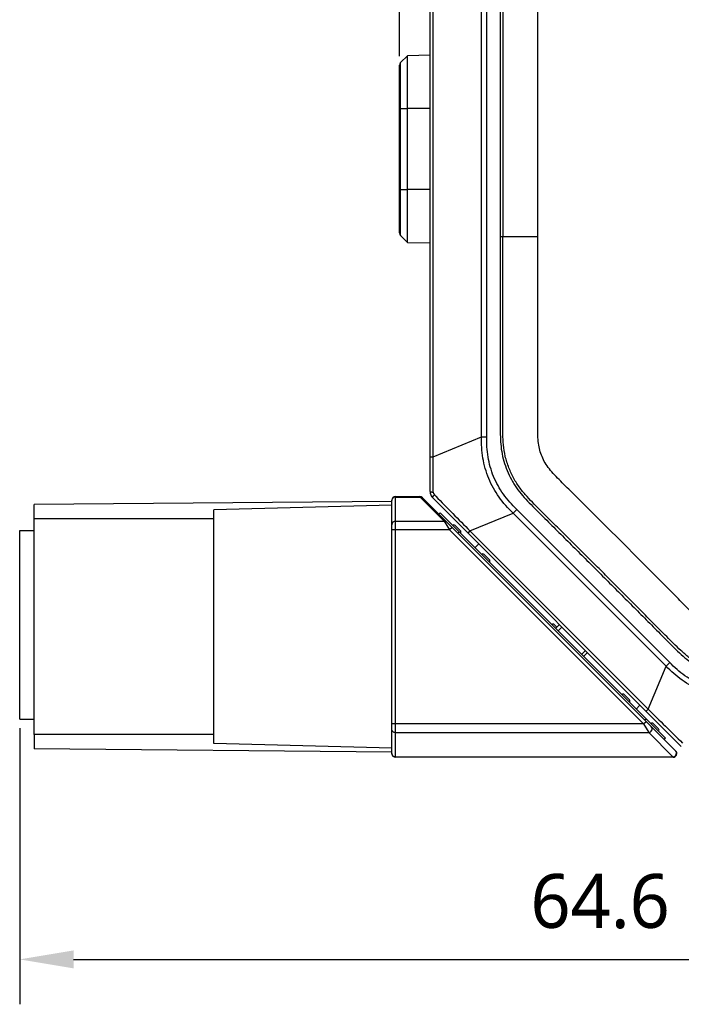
# Model space of a CAD drawing. Header units: millimetres. Extents: x -330 to 72, y 157 to 679.
# Tile 25 of 38: x -227 to -190, y 447 to 501. Entities that reach past the tile are written whole.
import ezdxf

# ---------------------------------------------------------------- set-up
doc = ezdxf.new("R2010")
doc.units = ezdxf.units.MM
doc.header["$LTSCALE"] = 23.1
doc.header["$PDMODE"] = 3
doc.header["$PDSIZE"] = 8
doc.layers.get('0').update_dxf_attribs({"linetype": 'CONTINUOUS'})
doc.layers.get('Defpoints').update_dxf_attribs({"linetype": 'CONTINUOUS'})
for name, color, linetype in [('08_ALL_DRAFTS', 7, 'CONTINUOUS'), ('09_ALL_ROUNDS', 7, 'CONTINUOUS'), ('20_ALL_FEATURES', 7, 'CONTINUOUS'), ('51__DRAFT_DIMS', 7, 'CONTINUOUS')]:
    doc.layers.add(name, color=color, linetype=linetype)
doc.styles.get("Standard").update_dxf_attribs({"font": 'Roboto-Regular.ttf'})
doc.dimstyles.new('DIMSTYLE_8', dxfattribs={"dimtxt": 3, "dimasz": 3, "dimexe": 2.5, "dimexo": 0.5, "dimgap": 0.75, "dimtad": 1, "dimdsep": 46, "dimtxsty": 'STANDARD', "dimblk": '_FILLED', "dimblk1": '_FILLED', "dimblk2": '_FILLED', "dimcen": 0.09, "dimclrt": 3, "dimazin": 2, "dimtp": 0.3, "dimtm": 0.3, "dimtfac": 1, "dimtofl": 0, "dimtmove": 0, "dimatfit": 3, "dimldrblk": '_FILLED', "dimfxl": 1, "dimtolj": 1, "dimarcsym": 0})

# ---------------------------------------------------------------- blocks, each defined once
blk = doc.blocks.new('_FILLED')
at = {"color": 0, "linetype": 'ByBlock'}
blk.add_solid([(0, 0), (-1, 0.167), (-1, -0.167)], dxfattribs=at)
blk = doc.blocks.new('*D7')
at = {"layer": '51__DRAFT_DIMS', "color": 0, "lineweight": -2}
for p, q in [((-205.391, 499.412), (-205.391, 535.13)), ((-161.891, 512.198), (-161.891, 535.13)), ((-202.391, 532.63), (-164.891, 532.63))]:
    blk.add_line(p, q, dxfattribs=at)
at = {"layer": 'Defpoints', "color": 0}
for p in [(-161.891, 532.63), (-161.891, 511.698), (-205.391, 498.912)]:
    blk.add_point(p, dxfattribs=at)
at = {"layer": '51__DRAFT_DIMS', "color": 0, "linetype": 'ByBlock', "lineweight": -2, "xscale": 3, "yscale": 3, "zscale": 3, "rotation": 180}
blk.add_blockref('_FILLED', (-205.391, 532.63), dxfattribs=at)
at = {"layer": '51__DRAFT_DIMS', "color": 0, "linetype": 'ByBlock', "lineweight": -2, "xscale": 3, "yscale": 3, "zscale": 3}
blk.add_blockref('_FILLED', (-161.891, 532.63), dxfattribs=at)
at = {"layer": '51__DRAFT_DIMS', "color": 3, "insert": (-183.737, 537.38), "char_height": 3, "attachment_point": 2, "line_spacing_factor": 0.9}
blk.add_mtext('\\A1;43.5', dxfattribs=at)
blk = doc.blocks.new('*D12')
at = {"layer": '51__DRAFT_DIMS', "color": 0, "lineweight": -2}
for p, q in [((-161.891, 463.865), (-161.891, 446.662)), ((-226.53, 462.024), (-226.53, 446.662)), ((-223.53, 449.162), (-164.891, 449.162))]:
    blk.add_line(p, q, dxfattribs=at)
at = {"layer": 'Defpoints', "color": 0}
for p in [(-161.891, 464.365), (-226.53, 462.524), (-161.891, 449.162)]:
    blk.add_point(p, dxfattribs=at)
at = {"layer": '51__DRAFT_DIMS', "color": 0, "linetype": 'ByBlock', "lineweight": -2, "xscale": 3, "yscale": 3, "zscale": 3}
for p, rotation in [((-226.53, 449.162), 180.0000004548), ((-161.891, 449.162), 4.547999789e-07)]:
    blk.add_blockref('_FILLED', p, dxfattribs=dict(at, rotation=rotation))
at = {"layer": '51__DRAFT_DIMS', "color": 3, "insert": (-194.222, 453.912), "char_height": 3, "attachment_point": 2, "rotation": 0, "line_spacing_factor": 0.9}
blk.add_mtext('\\A1;\\A1;64.6', dxfattribs=at)

msp = doc.modelspace()

# ---------------------------------------------------------------- linework, layer by layer
at = {"layer": '08_ALL_DRAFTS'}
for p, q in [((-205.33218, 499.05321), (-204.94992, 499.43547)), ((-204.94992, 489.05379), (-204.94992, 499.43547)), ((-205.33218, 496.49463), (-204.94992, 496.49463)), ((-205.33218, 491.99463), (-204.94992, 491.99463)), ((-205.33218, 489.43605), (-204.94992, 489.05379))]:
    msp.add_line(p, q, dxfattribs=at)
at = {"layer": '09_ALL_ROUNDS'}
for p, q in [((-203.69076, 475.19572), (-203.69076, 509.85724)), ((-203.52492, 477.11832), (-203.52492, 509.85724)), ((-200.82861, 478.23517), (-200.82861, 509.85724)), ((-200.53664, 478.23517), (-200.53664, 509.85724)), ((-203.69076, 499.46845), (-204.94992, 499.43547)), ((-203.69076, 496.49463), (-204.94992, 496.49463)), ((-203.69076, 491.99463), (-204.94992, 491.99463)), ((-204.94992, 489.05379), (-203.69076, 489.02082)), ((-203.52492, 477.11832), (-200.82861, 478.23517)), ((-200.82861, 478.23517), (-200.53664, 478.23517)), ((-203.69076, 477.11832), (-203.52492, 477.11832)), ((-203.45149, 475.01367), (-203.37053, 474.93124)), ((-203.54431, 474.84217), (-189.70583, 461.00369)), ((-201.46756, 472.99995), (-199.07125, 473.99253)), ((-199.07125, 473.99253), (-198.86479, 474.19899)), ((-190.55547, 465.47675), (-199.07125, 473.99253)), ((-190.34901, 465.68321), (-198.86479, 474.19899)), ((-201.46756, 472.99995), (-201.58483, 472.88268)), ((-201.46756, 472.99995), (-191.54806, 463.08044)), ((-190.55547, 465.47675), (-190.34901, 465.68321)), ((-191.54806, 463.08044), (-190.55547, 465.47675)), ((-191.54806, 463.08044), (-191.66532, 462.96317))]:
    msp.add_line(p, q, dxfattribs=at)
for centre, radius, start, end in [((-203.19076, 475.19572), 0.5, 180, 224.998117), ((-203.30172, 475.16053), 0.20976, 180.514932, 224.438799)]:
    msp.add_arc(centre, radius, start, end, dxfattribs=at)
for points, knots in [([(-199.07125, 473.99253), (-199.35517, 474.26626), (-199.88578, 474.85711), (-200.46619, 475.90001), (-200.79317, 477.04786), (-200.83589, 477.84086), (-200.82861, 478.23517)], [0, 0, 0, 0, 0.25003554, 0.5, 0.74996441, 1, 1, 1, 1]), ([(-198.86479, 474.19899), (-199.13772, 474.45654), (-199.63843, 475.02273), (-200.19527, 476.01223), (-200.50113, 477.10565), (-200.54763, 477.86006), (-200.53664, 478.23517)], [0, 0, 0, 0, 0.25004884, 0.50000032, 0.74995101, 1, 1, 1, 1]), ([(-203.51147, 475.15865), (-203.51282, 475.3213), (-203.51815, 475.97452), (-203.5243, 476.62774), (-203.52492, 477.11832)], [0, 0, 0, 0, 0.24899986, 1, 1, 1, 1]), ([(-203.69076, 475.19572), (-203.69076, 475.19006), (-203.66991, 475.17951), (-203.63677, 475.17202), (-203.57909, 475.16336), (-203.53593, 475.1601), (-203.51147, 475.15865)], [0, 0, 0, 0, 0.09123245, 0.29429794, 0.60533082, 1, 1, 1, 1]), ([(-203.54431, 474.84217), (-203.54946, 474.84732), (-203.5479, 474.8723), (-203.51819, 474.92959), (-203.48117, 474.97868), (-203.45147, 475.01365)], [0, 0, 0, 0, 0.10884177, 0.31424848, 1, 1, 1, 1]), ([(-203.37053, 474.93124), (-203.05533, 474.6103), (-202.42154, 473.96601), (-201.78814, 473.32133), (-201.46756, 472.99995)], [0, 0, 0, 0, 0.49773672, 1, 1, 1, 1]), ([(-186.31283, 464.01137), (-186.68794, 464.00049), (-187.44235, 464.0468), (-188.53578, 464.35273), (-189.52521, 464.90962), (-190.09155, 465.41019), (-190.34901, 465.68321)], [0, 0, 0, 0, 0.25004884, 0.50000032, 0.74995101, 1, 1, 1, 1]), ([(-186.31283, 463.71939), (-186.70715, 463.71219), (-187.50014, 463.75479), (-188.64799, 464.08181), (-189.69085, 464.66226), (-190.28179, 465.19278), (-190.55547, 465.47675)], [0, 0, 0, 0, 0.25003554, 0.5, 0.74996441, 1, 1, 1, 1]), ([(-191.54806, 463.08044), (-191.23036, 462.76354), (-190.59303, 462.1373), (-189.95605, 461.51073), (-189.63873, 461.19906)], [0, 0, 0, 0, 0.50220757, 1, 1, 1, 1])]:
    msp.add_open_spline(points, degree=3, knots=knots, dxfattribs=at)
at = {"layer": '20_ALL_FEATURES'}
for p, q in [((-205.33218, 489.43605), (-205.33218, 499.05321)), ((-205.39076, 489.57747), (-205.39076, 498.91179)), ((-205.39076, 496.49463), (-205.33218, 496.49463)), ((-205.39076, 491.99463), (-205.33218, 491.99463)), ((-197.69085, 489.35724), (-199.78073, 489.35724)), ((-205.81731, 474.6436), (-225.71731, 474.46993)), ((-225.71731, 473.66993), (-225.71731, 474.46993)), ((-205.81731, 474.4295), (-215.72973, 474.16993)), ((-205.81731, 460.60805), (-205.81731, 474.70805)), ((-205.61731, 460.40805), (-205.61731, 474.90805)), ((-205.61731, 474.90805), (-204.25873, 474.90805)), ((-205.61731, 474.88697), (-204.24607, 474.88697)), ((-204.25873, 474.90805), (-204.24607, 474.88697)), ((-204.24607, 474.88697), (-202.89607, 473.53697)), ((-190.01731, 460.74948), (-204.11731, 474.84948)), ((-215.72973, 461.16993), (-215.72973, 474.16961)), ((-203.19625, 473.92842), (-203.12739, 474.00098)), ((-203.12739, 474.00098), (-190.58791, 461.4615)), ((-215.72973, 473.66993), (-225.72973, 473.66993)), ((-225.72973, 461.67009), (-225.72973, 473.66977)), ((-205.61731, 473.53697), (-202.89607, 473.53697)), ((-202.89607, 473.53697), (-202.60873, 473.05805)), ((-202.84534, 473.45243), (-202.82127, 473.41212)), ((-202.79667, 473.3713), (-202.78449, 473.35091)), ((-202.76042, 473.31087), (-202.74867, 473.29124)), ((-202.28991, 473.30492), (-202.00708, 473.02209)), ((-226.52973, 473.02408), (-225.72973, 473.02408)), ((-226.52973, 462.52415), (-226.52973, 473.02401)), ((-202.60873, 473.05805), (-205.81731, 473.05805)), ((-202.46731, 473.19948), (-202.60873, 473.05805)), ((-202.60873, 473.05805), (-191.80873, 462.25805)), ((-202.13823, 472.8704), (-202.06875, 472.94234)), ((-201.1939, 472.06749), (-200.97621, 472.27407)), ((-200.67448, 471.68949), (-200.39164, 471.40666)), ((-196.77448, 467.78949), (-196.63306, 467.64807)), ((-196.49164, 467.78949), (-196.70377, 467.57736)), ((-196.34711, 467.64496), (-196.55924, 467.43283)), ((-195.25848, 466.13207), (-195.04634, 466.3442)), ((-195.14814, 466.02173), (-194.936, 466.23386)), ((-192.87448, 463.88949), (-192.59164, 463.60666)), ((-192.21364, 463.08723), (-192.00707, 463.30492)), ((-226.52973, 462.52408), (-225.72973, 462.52408)), ((-191.80873, 462.25805), (-191.66731, 462.39948)), ((-191.66067, 462.53426), (-191.73145, 462.46589)), ((-191.80873, 462.25805), (-205.81731, 462.25805)), ((-191.80873, 462.25805), (-191.77349, 462.20035)), ((-191.80873, 462.25805), (-191.52138, 461.77914)), ((-191.73991, 462.14416), (-191.70799, 462.09018)), ((-191.25905, 462.27406), (-190.97621, 461.99122)), ((-215.72973, 461.66993), (-225.72973, 461.66993)), ((-225.71731, 461.66993), (-225.71731, 460.86993)), ((-205.61731, 461.77914), (-191.52138, 461.77914)), ((-190.17138, 460.42914), (-191.52138, 461.77914)), ((-190.67485, 461.40702), (-190.60243, 461.47602)), ((-190.66047, 461.39264), (-190.58791, 461.4615)), ((-205.81731, 460.69627), (-225.71731, 460.86993)), ((-205.81731, 460.91036), (-215.72973, 461.16993)), ((-205.61731, 460.42914), (-190.17138, 460.42914)), ((-190.15873, 460.40805), (-205.61731, 460.40805)), ((-190.15873, 460.40805), (-190.17138, 460.42914)), ((-190.1685, 460.42426), (-190.17138, 460.42914)), ((-190.16391, 460.4167), (-190.16601, 460.42013)), ((-190.16095, 460.41176), (-190.16223, 460.41393))]:
    msp.add_line(p, q, dxfattribs=at)
for points in [[(-202.89607, 473.53697), (-202.8875, 473.52352), (-202.87817, 473.5078), (-202.86809, 473.49036), (-202.85709, 473.47177), (-202.84534, 473.45243)], [(-190.15873, 460.40805), (-190.15884, 460.40828), (-190.15925, 460.40895), (-190.15996, 460.41011)]]:
    msp.add_lwpolyline(points, dxfattribs=at)
for centre, radius, start, end in [((-205.19076, 498.91179), 0.2, 135, 180), ((-205.19076, 489.57747), 0.2, 180, 225), ((-205.61731, 474.70805), 0.2, 90, 180), ((-205.63637, 474.69538), 0.18094, 172.119889, 179.992473), ((-204.25873, 474.70805), 0.2, 45, 90), ((-204.23027, 474.69559), 0.19203, 89.454762, 94.721052), ((-202.36063, 473.23422), 0.1, 45, 135), ((-202.07778, 472.95137), 0.1, 315, 45), ((-200.74519, 471.61878), 0.1, 45, 135), ((-200.46235, 471.33594), 0.1, 315, 45), ((-196.84519, 467.71878), 0.1, 45, 135), ((-192.94519, 463.81878), 0.1, 45, 135), ((-192.66235, 463.53594), 0.1, 315, 45), ((-191.32976, 462.20335), 0.1, 45, 135), ((-191.04692, 461.92051), 0.1, 315, 45), ((-190.15873, 460.60805), 0.2, 270, 45), ((-205.63637, 460.62073), 0.18094, 180.007528, 187.880112), ((-205.61731, 460.60805), 0.2, 180, 270), ((-190.19514, 460.64443), 0.21769, 308.337406, 324.573917)]:
    msp.add_arc(centre, radius, start, end, dxfattribs=at)
for points, knots in [([(-182.09075, 513.94743), (-182.46877, 513.94751), (-183.22483, 513.94741), (-184.3589, 513.94578), (-185.30397, 513.94517), (-186.06003, 513.94623), (-186.62706, 513.94752), (-187.19409, 513.95185), (-187.76111, 513.9565), (-188.32824, 513.94813), (-188.79998, 513.91215), (-189.17419, 513.8568), (-189.54397, 513.7769), (-189.90477, 513.66059), (-190.25472, 513.51732), (-190.59772, 513.35807), (-191.00843, 513.12135), (-191.45764, 512.77353), (-191.8785, 512.39318), (-192.28074, 511.99337), (-192.81185, 511.45531), (-193.4777, 510.78463), (-194.27761, 509.98072), (-195.07889, 509.17816), (-195.88138, 508.37682), (-196.5511, 507.71002), (-197.08767, 507.17738), (-197.49, 506.77778), (-197.89424, 506.38015), (-198.29107, 505.97495), (-198.6679, 505.55085), (-199.00673, 505.0945), (-199.27899, 504.59535), (-199.49771, 504.07149), (-199.66223, 503.52724), (-199.74898, 502.96544), (-199.7842, 502.39919), (-199.79156, 501.83208), (-199.78621, 501.26507), (-199.78375, 500.69803), (-199.78202, 500.13099), (-199.77989, 499.37494), (-199.77886, 498.42988), (-199.77873, 497.2958), (-199.77946, 496.16172), (-199.78042, 495.02764), (-199.78124, 493.51553), (-199.78112, 491.6254), (-199.78106, 490.1133), (-199.78092, 489.35724)], [0, 0, 0, 0, 0.03125021, 0.06250041, 0.09375059, 0.10937572, 0.12500091, 0.14062569, 0.15625156, 0.17187633, 0.18750258, 0.19531762, 0.20313097, 0.21875426, 0.22656927, 0.23438442, 0.2500064, 0.26562911, 0.28125476, 0.2968796, 0.31250509, 0.34375516, 0.37500535, 0.40625556, 0.43750577, 0.46875598, 0.4843811, 0.50000604, 0.51563165, 0.53125623, 0.54688221, 0.56250477, 0.57812608, 0.59375181, 0.60937535, 0.62499781, 0.6406225, 0.65624776, 0.67187285, 0.68749794, 0.70312306, 0.71874815, 0.74999836, 0.78124856, 0.81249877, 0.84374898, 0.87499918, 0.93749959, 1, 1, 1, 1]), ([(-182.09077, 513.79951), (-182.46799, 513.79953), (-183.22245, 513.79934), (-184.35422, 513.79777), (-185.29743, 513.79701), (-186.0521, 513.7982), (-186.61819, 513.79997), (-187.18395, 513.80257), (-187.74813, 513.80978), (-188.30978, 513.79978), (-188.86641, 513.7596), (-189.41489, 513.66384), (-189.94321, 513.49162), (-190.45226, 513.27087), (-190.93425, 512.99305), (-191.37349, 512.65019), (-191.78813, 512.27453), (-192.18745, 511.87772), (-192.7163, 511.34104), (-193.38112, 510.67196), (-194.17939, 509.86949), (-194.97917, 509.06852), (-195.78002, 508.26865), (-196.58256, 507.4704), (-197.38384, 506.67313), (-198.05559, 506.01558), (-198.55338, 505.45792), (-198.88486, 505.01022), (-199.15004, 504.52152), (-199.36253, 504.00899), (-199.52199, 503.47637), (-199.60365, 502.92541), (-199.6372, 502.3677), (-199.64334, 501.80535), (-199.63798, 501.24085), (-199.63515, 500.48638), (-199.63205, 499.54312), (-199.63076, 498.41124), (-199.63068, 497.2794), (-199.63144, 496.14762), (-199.63231, 495.01588), (-199.63324, 493.50692), (-199.6332, 491.62071), (-199.63284, 490.11173), (-199.6327, 489.35724)], [0, 0, 0, 0, 0.03138508, 0.06277179, 0.09416368, 0.1098612, 0.12556122, 0.14126266, 0.15693403, 0.17250403, 0.18798688, 0.20333002, 0.21869295, 0.23410291, 0.24943518, 0.26483296, 0.28036385, 0.2959711, 0.31166281, 0.3430546, 0.37444619, 0.40583771, 0.43722924, 0.46862084, 0.50001241, 0.53128557, 0.54679709, 0.56216868, 0.57751413, 0.59292721, 0.60827387, 0.62363914, 0.63914716, 0.6547364, 0.67041964, 0.68611648, 0.71750912, 0.74890032, 0.78029017, 0.81167868, 0.84306579, 0.87445223, 0.93722557, 1, 1, 1, 1]), ([(-197.69085, 489.35724), (-197.69092, 490.07832), (-197.69112, 491.51956), (-197.69114, 493.32037), (-197.69078, 494.75936), (-197.69028, 495.83761), (-197.68983, 496.91639), (-197.68971, 497.99729), (-197.6902, 499.08196), (-197.69131, 499.98896), (-197.69284, 500.71768), (-197.69412, 501.26678), (-197.69642, 501.80524), (-197.69587, 502.30005), (-197.67648, 502.7432), (-197.59837, 503.1437), (-197.46955, 503.52635), (-197.28906, 503.88729), (-197.05953, 504.22533), (-196.75802, 504.55289), (-196.4071, 504.90485), (-196.02395, 505.28513), (-195.63497, 505.67247), (-195.11991, 506.18545), (-194.47977, 506.82393), (-193.7143, 507.58867), (-192.95007, 508.3535), (-192.18404, 509.12143), (-191.54337, 509.76489), (-191.02827, 510.28259), (-190.65312, 510.66068), (-190.30941, 511.00139), (-189.98196, 511.28704), (-189.63925, 511.50188), (-189.33326, 511.64355), (-189.07617, 511.73017), (-188.88185, 511.78223), (-188.68747, 511.82044), (-188.48937, 511.84401), (-188.2775, 511.85616), (-187.95153, 511.86314), (-187.50994, 511.86108), (-186.96351, 511.85876), (-186.41385, 511.85735), (-185.86811, 511.85655), (-185.1459, 511.85616), (-184.24672, 511.85659), (-183.16875, 511.85744), (-182.45038, 511.85759), (-182.09081, 511.85761)], [0, 0, 0, 0, 0.0655338, 0.13098441, 0.16366331, 0.19631395, 0.22897842, 0.26170689, 0.29454955, 0.32755659, 0.34413744, 0.36077822, 0.37746148, 0.39307006, 0.40576305, 0.41769838, 0.43002206, 0.44234789, 0.45426414, 0.46702518, 0.4827348, 0.49945004, 0.51608148, 0.53262544, 0.56551597, 0.5982517, 0.63096271, 0.66377907, 0.69683085, 0.71348566, 0.7301519, 0.74523461, 0.75747828, 0.76954781, 0.78186239, 0.78802961, 0.79418444, 0.80013384, 0.80601698, 0.81230079, 0.81941348, 0.83564548, 0.85243216, 0.86907573, 0.88560026, 0.90203102, 0.93471218, 0.96732097, 1, 1, 1, 1]), ([(-199.78092, 489.35724), (-199.78103, 488.62496), (-199.78146, 487.1604), (-199.78015, 485.32971), (-199.779, 483.86515), (-199.77866, 482.76673), (-199.77933, 481.66831), (-199.78117, 480.75297), (-199.78375, 480.02068), (-199.78604, 479.28846), (-199.79629, 478.55594), (-199.75962, 477.82431), (-199.69102, 477.27838), (-199.55128, 476.74567), (-199.35324, 476.23269), (-199.14982, 475.82166), (-198.95709, 475.51003), (-198.74414, 475.21187), (-198.4496, 474.86081), (-198.07292, 474.46098), (-197.68343, 474.07372), (-197.29281, 473.68766), (-196.9036, 473.30017), (-196.38404, 472.78414), (-195.73542, 472.13826), (-194.95757, 471.36272), (-194.18045, 470.58643), (-193.40398, 469.8095), (-192.62821, 469.03188), (-191.8531, 468.25359), (-191.20774, 467.60446), (-190.69164, 467.08496), (-190.30615, 466.69378), (-189.91443, 466.30871), (-189.50679, 465.9404), (-189.07222, 465.60286), (-188.59644, 465.32548), (-188.09359, 465.10297), (-187.65899, 464.95648), (-187.30232, 464.87256), (-186.94089, 464.81246), (-186.48442, 464.77205), (-185.93524, 464.75757), (-185.38602, 464.76277), (-184.83684, 464.76775), (-184.10455, 464.76891), (-183.1892, 464.76889), (-182.45693, 464.76745), (-182.09079, 464.76718)], [0, 0, 0, 0, 0.0625007, 0.12500139, 0.15625174, 0.18750209, 0.21875244, 0.25000278, 0.26562797, 0.28125314, 0.31250251, 0.32812725, 0.34375068, 0.35937231, 0.37499694, 0.39062007, 0.39843388, 0.40624808, 0.42187292, 0.43749825, 0.45312346, 0.4687487, 0.48437385, 0.49999903, 0.53124938, 0.56249973, 0.59375008, 0.62500043, 0.65625077, 0.68750112, 0.71875149, 0.73437664, 0.75000178, 0.76562722, 0.78125205, 0.79687604, 0.81249777, 0.82812234, 0.84374557, 0.85155971, 0.8593735, 0.87499854, 0.89062362, 0.90624898, 0.92187408, 0.93749933, 0.96874965, 1, 1, 1, 1]), ([(-182.09074, 464.91526), (-182.43855, 464.91552), (-183.13342, 464.91631), (-184.00134, 464.9177), (-184.69402, 464.9154), (-185.21578, 464.91372), (-185.7501, 464.90613), (-186.31262, 464.91232), (-186.91449, 464.95181), (-187.54868, 465.06717), (-188.17472, 465.29148), (-188.76808, 465.57965), (-189.2864, 465.94533), (-189.73334, 466.34143), (-190.13679, 466.73304), (-190.51245, 467.11516), (-190.88159, 467.48557), (-191.37065, 467.97864), (-191.98373, 468.59431), (-192.7195, 469.33317), (-193.45579, 470.07089), (-194.19277, 470.80806), (-194.93037, 471.54469), (-195.66864, 472.28056), (-196.28399, 472.89365), (-196.77715, 473.38323), (-197.14672, 473.75087), (-197.51938, 474.12026), (-197.90394, 474.50059), (-198.29932, 474.91458), (-198.69465, 475.37716), (-199.04324, 475.91408), (-199.31348, 476.51429), (-199.51735, 477.1422), (-199.60883, 477.77145), (-199.63904, 478.36269), (-199.64316, 478.91701), (-199.63766, 479.44947), (-199.63539, 480.14601), (-199.63198, 481.01404), (-199.63122, 482.05559), (-199.63052, 483.098), (-199.63116, 484.14061), (-199.63235, 485.53153), (-199.63326, 487.27045), (-199.63318, 488.66165), (-199.63307, 489.35724)], [0, 0, 0, 0, 0.0298853, 0.05970661, 0.0745748, 0.08940305, 0.10453819, 0.12048963, 0.13772984, 0.15631846, 0.17565542, 0.19469432, 0.21282618, 0.22995114, 0.2459719, 0.26113134, 0.27599224, 0.29090451, 0.32080396, 0.35064805, 0.38049893, 0.4103612, 0.44021361, 0.47006904, 0.49992618, 0.51485073, 0.5297784, 0.54471693, 0.55993667, 0.57624962, 0.59389917, 0.61214813, 0.63103013, 0.65031806, 0.66866968, 0.68547043, 0.70116844, 0.71629172, 0.73122515, 0.76101766, 0.79087676, 0.82071926, 0.8505851, 0.88046243, 0.94023229, 1, 1, 1, 1]), ([(-182.09078, 466.85887), (-182.43839, 466.85915), (-183.13443, 466.86065), (-184.18025, 466.86118), (-185.05001, 466.85813), (-185.73346, 466.85022), (-186.2144, 466.85507), (-186.65456, 466.88128), (-187.05224, 466.95547), (-187.41294, 467.08651), (-187.76485, 467.25173), (-188.10298, 467.4906), (-188.43488, 467.78971), (-188.78052, 468.12559), (-189.25961, 468.6107), (-189.87067, 469.22663), (-190.60709, 469.96723), (-191.34394, 470.70639), (-192.3274, 471.69159), (-193.31179, 472.67572), (-194.29752, 473.65836), (-195.03728, 474.39503), (-195.6542, 475.00825), (-196.14595, 475.49562), (-196.50323, 475.84919), (-196.8294, 476.18987), (-197.11696, 476.5178), (-197.33831, 476.86094), (-197.49433, 477.21675), (-197.61729, 477.58543), (-197.6748, 477.99376), (-197.69595, 478.44473), (-197.69919, 478.93405), (-197.69391, 479.44475), (-197.69224, 479.96478), (-197.69029, 480.48741), (-197.6881, 481.18406), (-197.68747, 482.05446), (-197.68657, 483.44615), (-197.68849, 485.18515), (-197.68949, 487.27134), (-197.68943, 488.66193), (-197.68932, 489.35724)], [0, 0, 0, 0, 0.03272794, 0.06553398, 0.0984669, 0.11461814, 0.12988471, 0.14374741, 0.15609105, 0.16780786, 0.17979377, 0.19258763, 0.20660571, 0.22183446, 0.23796224, 0.2707975, 0.30352416, 0.33629671, 0.36906424, 0.43458871, 0.46735267, 0.50011101, 0.5328833, 0.54925026, 0.56529831, 0.58020436, 0.59366132, 0.60630156, 0.61846098, 0.63016561, 0.64277228, 0.65712416, 0.67266741, 0.68883469, 0.70521153, 0.72162965, 0.73804187, 0.77080325, 0.80358016, 0.86907248, 0.93453494, 1, 1, 1, 1]), ([(-205.7173, 474.8613), (-205.74326, 474.84694), (-205.78913, 474.80644), (-205.81158, 474.74931), (-205.81557, 474.7204)], [0, 0, 0, 0, 0.50409118, 1, 1, 1, 1]), ([(-204.10465, 474.83682), (-204.12055, 474.85272), (-204.15959, 474.87861), (-204.20547, 474.88739), (-204.22844, 474.88761)], [0, 0, 0, 0, 0.49464783, 1, 1, 1, 1]), ([(-205.61731, 473.53697), (-205.64328, 473.53697), (-205.69546, 473.52714), (-205.7619, 473.48483), (-205.80673, 473.42116), (-205.81731, 473.37036), (-205.81731, 473.3454)], [0, 0, 0, 0, 0.25495409, 0.5070348, 0.7549951, 1, 1, 1, 1]), ([(-202.75465, 473.48682), (-202.77253, 473.5047), (-202.8176, 473.53297), (-202.87022, 473.5391), (-202.89607, 473.53697)], [0, 0, 0, 0, 0.49358972, 1, 1, 1, 1]), ([(-205.61731, 461.77914), (-205.64328, 461.77914), (-205.69546, 461.78897), (-205.7619, 461.83128), (-205.80673, 461.89495), (-205.81731, 461.94575), (-205.81731, 461.97071)], [0, 0, 0, 0, 0.25495409, 0.5070348, 0.7549951, 1, 1, 1, 1]), ([(-191.52138, 461.77914), (-191.48402, 461.78223), (-191.40948, 461.811), (-191.34801, 461.88859), (-191.32812, 461.96203), (-191.32902, 462.03522), (-191.35501, 462.08718), (-191.37996, 462.11213)], [0, 0, 0, 0, 0.25337485, 0.51018903, 0.63731875, 0.76151182, 1, 1, 1, 1]), ([(-189.97923, 460.63129), (-189.97857, 460.65545), (-189.98646, 460.70401), (-190.01327, 460.74544), (-190.02996, 460.76213)], [0, 0, 0, 0, 0.50602452, 1, 1, 1, 1]), ([(-205.7173, 460.45481), (-205.74326, 460.46917), (-205.78913, 460.50966), (-205.81158, 460.5668), (-205.81557, 460.5957)], [0, 0, 0, 0, 0.50409118, 1, 1, 1, 1]), ([(-190.17138, 460.42914), (-190.14146, 460.43161), (-190.10146, 460.44461), (-190.06816, 460.46732), (-190.06011, 460.47368)], [0, 0, 0, 0, 0.7454029, 1, 1, 1, 1]), ([(-190.01776, 460.51824), (-190.01184, 460.52658), (-189.99097, 460.56091), (-189.98005, 460.6014), (-189.97923, 460.63129)], [0, 0, 0, 0, 0.25479198, 1, 1, 1, 1])]:
    msp.add_open_spline(points, degree=3, knots=knots, dxfattribs=at)
for points in [[(-205.61731, 474.88697), (-205.65172, 474.88697), (-205.68719, 474.87796), (-205.7173, 474.8613)], [(-205.61731, 460.42914), (-205.65172, 460.42914), (-205.68719, 460.43814), (-205.7173, 460.45481)]]:
    msp.add_open_spline(points, degree=3, dxfattribs=at)

# ---------------------------------------------------------------- dimensions: what is measured, and where the dimension line sits
at = {"layer": '51__DRAFT_DIMS'}
dim = msp.add_linear_dim(base=(-161.89076, 532.63042), p1=(-205.39076, 498.91179), p2=(-161.89076, 511.69805), dimstyle='DIMSTYLE_8', dxfattribs=at)
dim.commit()
dim.dimension.update_dxf_attribs({"geometry": '*D7', "text_midpoint": (-183.73743, 532.63042), "dimtype": 160})
dim = msp.add_linear_dim(base=(-161.8908, 449.16244), p1=(-226.52973, 462.52408), p2=(-161.8908, 464.36495), angle=0, text='\\A1;64.6', dimstyle='DIMSTYLE_8', override={"dimtxsty": 'STANDARD'}, dxfattribs=at)
dim.commit()
dim.dimension.update_dxf_attribs({"geometry": '*D12', "text_midpoint": (-194.22198, 449.16244), "dimtype": 160})

doc.saveas('drawing.dxf')
